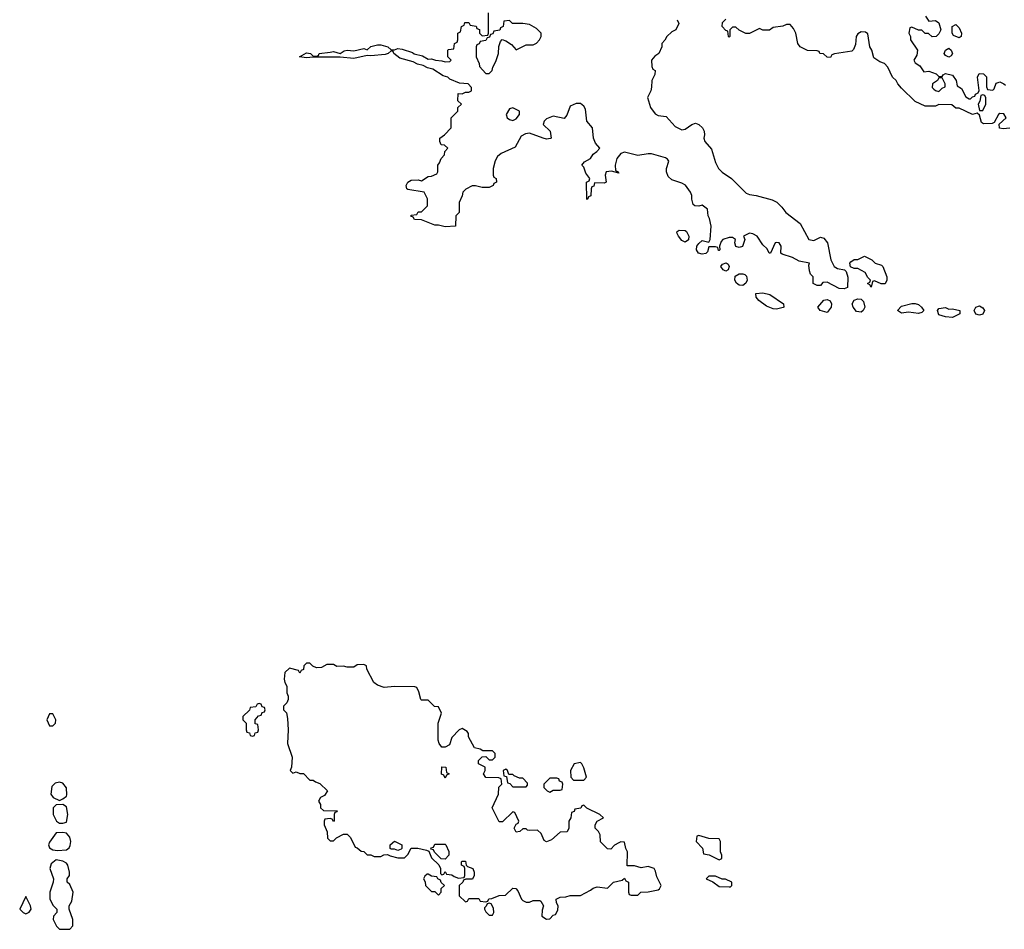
# Model space of a CAD drawing. Header units: inches. Extents: x 2668334 to 2765628, y 828034 to 955234.
# Tile 125 of 218: x 2731034 to 2736857, y 841311 to 846690. Entities that reach past the tile are written whole.
import ezdxf

# ---------------------------------------------------------------- set-up
doc = ezdxf.new("R2010")
doc.units = ezdxf.units.IN
doc.header["$MEASUREMENT"] = 0
doc.layers.add('C7834', color=7, linetype='Continuous')

msp = doc.modelspace()

# ---------------------------------------------------------------- linework, layer by layer
at = {"layer": 'C7834', "color": 4, "elevation": 12}
for points in [[(2734922, 846690), (2734931.6, 846668.4), (2734914, 846630), (2734890, 846618), (2734862, 846590), (2734850, 846568), (2734832, 846550), (2734831.3, 846530), (2734814, 846490), (2734790, 846475.3), (2734771.3, 846450), (2734772.7, 846412.7), (2734778, 846398), (2734792, 846390), (2734790, 846366), (2734772, 846330), (2734771.6, 846291.6), (2734766, 846270), (2734746.8, 846230), (2734764, 846170), (2734793.2, 846133.2), (2734810, 846124), (2734857.1, 846117.1), (2734910, 846058.8), (2734950, 846038.8), (2734970, 846042.8), (2735010, 846071), (2735030, 846078), (2735051.1, 846071.1), (2735072, 846050), (2735082, 846030), (2735084.7, 846010), (2735081, 845990), (2735086, 845970), (2735124.9, 845924.9), (2735150, 845844.7), (2735167.3, 845810), (2735188.3, 845788.3), (2735244.7, 845750), (2735330, 845664.7), (2735350, 845656), (2735390, 845650.8), (2735484, 845624), (2735510.9, 845610.9), (2735542, 845582), (2735564.7, 845550), (2735650, 845484.7), (2735702, 845390), (2735730, 845384.7), (2735770, 845404.7), (2735790, 845398), (2735811, 845370), (2735831, 845270), (2735851.1, 845231.1), (2735870, 845218), (2735911.1, 845211.1), (2735922, 845202), (2735932.7, 845167.3), (2735930, 845106), (2735910, 845098), (2735880.4, 845100.4), (2735810, 845138), (2735784.7, 845135.3), (2735770, 845118), (2735750, 845118), (2735726, 845130), (2735726, 845170), (2735710, 845186), (2735704.7, 845204.7), (2735702, 845238), (2735706, 845250), (2735643.1, 845263.1), (2735604.7, 845284.7), (2735543.7, 845303.7), (2735535.3, 845310), (2735537.2, 845350), (2735526, 845370), (2735510, 845373.2), (2735502, 845370), (2735474, 845310), (2735466, 845310), (2735455.3, 845335.3), (2735430, 845358), (2735395.3, 845410), (2735370, 845424), (2735350, 845428), (2735314, 845410), (2735322, 845390), (2735308.4, 845348.4), (2735290, 845342), (2735270, 845348), (2735264, 845370), (2735268, 845390), (2735250, 845402), (2735230, 845401.2), (2735192, 845390), (2735182, 845378), (2735172, 845350), (2735174, 845330), (2735170, 845326), (2735166, 845326), (2735162, 845342), (2735150, 845346), (2735110, 845346), (2735102, 845318), (2735092, 845308), (2735070, 845302.7), (2735049.5, 845309.5), (2735037.2, 845330), (2735039.3, 845350), (2735050, 845366), (2735070, 845384.7), (2735110, 845374), (2735118, 845390), (2735124, 845470), (2735114.6, 845514.6), (2735106, 845530), (2735102, 845570), (2735070, 845594), (2735050, 845588), (2735026, 845590), (2735018, 845598), (2735009, 845629), (2735009, 845650), (2735001.2, 845670), (2734972.1, 845712.1), (2734950, 845724), (2734890, 845744), (2734870, 845762), (2734859.5, 845790), (2734858.4, 845810), (2734872.9, 845852.9), (2734866, 845866), (2734853.4, 845873.4), (2734770, 845896.2), (2734750, 845897.6), (2734690, 845887.6), (2734610, 845906.6), (2734590, 845898), (2734564.7, 845870), (2734556, 845830), (2734558, 845798), (2734574, 845790), (2734578, 845782), (2734534.6, 845794.6), (2734502, 845790), (2734496, 845770), (2734502, 845730), (2734490, 845724), (2734434, 845726), (2734430, 845706), (2734418, 845702), (2734414, 845690), (2734411.6, 845648.4), (2734398, 845642), (2734394, 845630), (2734387.3, 845627.3), (2734386, 845730), (2734402, 845738), (2734406, 845750), (2734382.7, 845782.7), (2734370, 845818), (2734358, 845830), (2734375.3, 845850), (2734409, 845870), (2734425.2, 845894.8), (2734448, 845910), (2734466, 845930), (2734440.2, 845960.2), (2734428, 845990), (2734422, 846050), (2734389, 846090), (2734380.2, 846160.2), (2734370, 846178), (2734350, 846195.3), (2734325.4, 846194.6), (2734290, 846178), (2734270, 846126), (2734254, 846106), (2734190, 846119), (2734150, 846104), (2734136, 846090), (2734130.8, 846070), (2734170.6, 846030), (2734178, 845990), (2734173.4, 845986.6), (2734150, 845984.5), (2734129.5, 845989.5), (2734050, 846019), (2734025.4, 846014.6), (2733999.6, 846000.4), (2733963.6, 845936.4), (2733882, 845898), (2733859.6, 845880.4), (2733845.4, 845854.6), (2733834, 845810), (2733834, 845770), (2733838, 845758), (2733851.6, 845751.6), (2733854, 845730), (2733838, 845722), (2733834, 845710), (2733810, 845698), (2733770, 845698), (2733730, 845708), (2733710, 845708), (2733671.6, 845688.4), (2733654, 845670), (2733651.6, 845648.4), (2733634, 845610), (2733634, 845550), (2733614, 845530), (2733611.3, 845468.7), (2733550, 845466), (2733510, 845475.3), (2733490, 845475.3), (2733410, 845506), (2733368.4, 845508.4), (2733362, 845522), (2733347.3, 845527.3), (2733350, 845534), (2733382, 845538), (2733390, 845554), (2733410, 845554), (2733446, 845590), (2733446, 845630), (2733426, 845670), (2733330, 845686), (2733324, 845690), (2733319, 845710), (2733328.7, 845730), (2733350, 845742), (2733390, 845742.8), (2733410, 845738), (2733450, 845762), (2733470, 845764.7), (2733502, 845778), (2733506, 845790), (2733506, 845830), (2733516.4, 845843.6), (2733526, 845870), (2733546, 845890), (2733548.4, 845911.6), (2733566, 845930), (2733547.3, 845947.3), (2733526, 845950), (2733518, 845970), (2733518, 845990), (2733546, 846010), (2733586, 846050), (2733586, 846110), (2733626, 846150), (2733626, 846170), (2733646, 846190), (2733626, 846210), (2733627.3, 846252.7), (2733650, 846252), (2733670, 846262), (2733690, 846262), (2733706, 846270), (2733706, 846290), (2733686, 846310), (2733635.3, 846315.3), (2733578, 846338), (2733566, 846350), (2733538, 846358), (2733477, 846397), (2733445.1, 846405.1), (2733419.5, 846419.5), (2733387.3, 846427.3), (2733360.9, 846440.9), (2733283, 846463), (2733246, 846490), (2733242, 846502), (2733230, 846506), (2733214, 846490), (2733194.9, 846485.1), (2733110, 846476), (2733090, 846479), (2733010, 846461.2), (2732929.3, 846469.3), (2732770, 846469.4), (2732730, 846463.7), (2732688.7, 846470), (2732730, 846494.8), (2732754, 846490), (2732770, 846474), (2732790, 846474), (2732802, 846478), (2732806, 846490), (2732870, 846498.8), (2732890, 846501), (2732930, 846491), (2732953.6, 846506.4), (2732970, 846510.6), (2733010, 846506.8), (2733070, 846518.8), (2733090, 846511), (2733110, 846530.8), (2733150, 846540.5), (2733170, 846540.5), (2733212, 846530), (2733231.3, 846511.3), (2733250, 846511), (2733270, 846519.1), (2733296.7, 846516.7), (2733356.3, 846496.3), (2733367.5, 846487.5), (2733415.9, 846475.9), (2733450, 846457.3), (2733470, 846458.8), (2733494, 846450), (2733530, 846447.3), (2733550, 846441), (2733578, 846442), (2733586, 846450), (2733566, 846470), (2733566, 846510), (2733570, 846514), (2733602, 846518), (2733606, 846550), (2733622, 846558), (2733626, 846570), (2733626, 846610), (2733642, 846618), (2733646, 846650), (2733662, 846658), (2733667.3, 846672.7), (2733690, 846674), (2733698, 846658), (2733732.7, 846652.7), (2733738, 846638), (2733752.7, 846632.7), (2733754, 846610), (2733770, 846594), (2733802, 846598), (2733806, 846610), (2733806, 846730)], [(2736888.9, 846048.9), (2736850, 846044), (2736828.9, 846048.9), (2736827.3, 846072.7), (2736868, 846110), (2736854, 846134), (2736830, 846135.3), (2736822, 846130), (2736798, 846082), (2736784.7, 846075.3), (2736734.6, 846074.6), (2736722, 846082), (2736710, 846126), (2736696.4, 846136.4), (2736668.9, 846128.9), (2736590, 846166), (2736570, 846166), (2736547.3, 846187.3), (2736470, 846188), (2736450, 846178), (2736390, 846178), (2736330, 846206), (2736250, 846286), (2736228, 846310), (2736218, 846330), (2736195.3, 846350), (2736168, 846410), (2736148, 846430), (2736120.9, 846440.9), (2736085.2, 846465.2), (2736074, 846510), (2736062, 846530), (2736050, 846606), (2736036.4, 846616.4), (2736010, 846618), (2735990, 846606), (2735982, 846590), (2735976.9, 846543.1), (2735965.4, 846514.6), (2735956, 846504), (2735852.7, 846487.3), (2735838, 846482), (2735830, 846466), (2735810, 846468), (2735787.3, 846487.3), (2735766, 846490), (2735762, 846502), (2735750, 846506), (2735692.7, 846507.3), (2735649, 846529), (2735635.3, 846550), (2735624, 846610), (2735610, 846638), (2735590, 846662), (2735570, 846662), (2735547.7, 846652.3), (2735490, 846644), (2735468.4, 846628.4), (2735430, 846628), (2735410, 846638), (2735350, 846608.7), (2735328.9, 846608.9), (2735288.4, 846628.4), (2735270, 846646), (2735250, 846646), (2735234, 846630), (2735234, 846590), (2735230, 846586), (2735226, 846590), (2735222, 846622), (2735210, 846626), (2735188, 846650), (2735190, 846674), (2735210, 846694)], [(2736391.1, 846711.1), (2736410, 846682), (2736450, 846684.7), (2736470.7, 846670.7), (2736482, 846630), (2736470, 846606), (2736454, 846590), (2736430, 846588), (2736408, 846608), (2736389.1, 846609.1), (2736370, 846628), (2736350, 846628.7), (2736310, 846646), (2736298, 846642), (2736292, 846610), (2736302, 846590), (2736302, 846570), (2736344.7, 846510), (2736339.6, 846480.4), (2736322, 846450), (2736330, 846434), (2736356.9, 846416.9), (2736382, 846382), (2736410, 846384.7), (2736454, 846370), (2736470, 846354), (2736490, 846354), (2736496.4, 846363.6), (2736510, 846371.3), (2736550, 846362), (2736572, 846330), (2736578, 846298), (2736603.6, 846283.6), (2736630, 846234), (2736650, 846222), (2736658, 846222), (2736670, 846234), (2736682, 846238), (2736686, 846250), (2736702, 846258), (2736708, 846272), (2736698, 846350), (2736709, 846371), (2736734, 846370), (2736751.6, 846351.6), (2736752.7, 846292.7), (2736758, 846278), (2736790, 846274), (2736798, 846282), (2736810, 846314), (2736820.4, 846319.6), (2736830, 846322), (2736854, 846310), (2736863.6, 846303.6)]]:
    msp.add_lwpolyline(points, dxfattribs=at)
at = {"layer": 'C7834', "color": 4}
for points, elevation in [([(2733930, 846686), (2733898, 846682), (2733894, 846650), (2733878, 846642), (2733872.7, 846627.3), (2733838, 846622), (2733832.7, 846607.3), (2733818, 846602), (2733812.7, 846587.3), (2733798, 846582), (2733790, 846566), (2733758, 846562), (2733752, 846548), (2733738, 846542), (2733734, 846530), (2733734, 846470), (2733752, 846430), (2733752.7, 846412.7), (2733790, 846372), (2733810, 846372), (2733828, 846390), (2733833.2, 846410), (2733850, 846442), (2733865.2, 846490), (2733868.7, 846531.3), (2733878, 846562), (2733887.3, 846572.7), (2733910, 846564.7), (2733943, 846543), (2733970, 846512), (2734030, 846542), (2734070, 846542), (2734090, 846552), (2734108.9, 846571.1), (2734118, 846590), (2734118, 846610), (2734090, 846638), (2734050, 846662), (2734010, 846668), (2733948, 846668)], 12), ([(2736590, 846582), (2736556.4, 846596.4), (2736548, 846610), (2736548.7, 846650), (2736570, 846662), (2736590, 846642), (2736604.7, 846610), (2736602, 846590)], 12), ([(2736530, 846468.7), (2736510, 846478), (2736502, 846490), (2736509.3, 846510.7), (2736530, 846522), (2736542, 846510), (2736551.3, 846490), (2736543.6, 846476.4)], 12), ([(2736490, 846346), (2736470, 846346), (2736462, 846330), (2736432, 846310), (2736431.3, 846290), (2736439.8, 846279.8), (2736450, 846271.3), (2736470, 846266), (2736490, 846284.7), (2736507.3, 846292.7), (2736508, 846310)], 12), ([(2736730, 846246), (2736718, 846242), (2736711.6, 846208.4), (2736702, 846190), (2736710, 846154), (2736730, 846154), (2736748, 846190), (2736747.3, 846227.3), (2736742, 846242)], 12), ([(2733950, 846169.4), (2733930, 846162.7), (2733910.6, 846130), (2733917.3, 846110), (2733930, 846099.1), (2733950, 846093.4), (2733970, 846104), (2733989.3, 846130), (2733989, 846150)], 12), ([(2734970, 845375.1), (2734950, 845384.5), (2734929.4, 845410), (2734921.2, 845430), (2734922.7, 845437.3), (2734934.6, 845445.4), (2734970, 845442.8), (2734977.5, 845437.5), (2734990.5, 845410.5), (2734990, 845388.7)], 12), ([(2735210, 845202.7), (2735195.3, 845210), (2735181.2, 845230), (2735190, 845244.7), (2735212, 845252), (2735224.7, 845244.7), (2735230.8, 845230), (2735224.7, 845210)], 12), ([(2736152.7, 845127.3), (2736128.4, 845128.4), (2736090, 845146), (2736078, 845142), (2736070, 845108), (2736062, 845122), (2736048, 845130), (2736062, 845138), (2736066, 845150), (2736050, 845166), (2736034.6, 845194.6), (2735990, 845218), (2735970, 845218), (2735948.4, 845228.4), (2735944, 845250), (2735950, 845258), (2735970, 845271.3), (2735990, 845272), (2736030, 845291.3), (2736074, 845270), (2736094, 845250), (2736130, 845238), (2736138, 845230), (2736162, 845170), (2736162, 845150)], 12), ([(2735310, 845118.4), (2735290, 845120.5), (2735272.8, 845132.8), (2735263.6, 845150), (2735266, 845174), (2735290, 845186.4), (2735310, 845188.2), (2735323.4, 845183.4), (2735333.2, 845173.2), (2735335.5, 845150), (2735328.5, 845131.5)], 12), ([(2735510, 844978), (2735490, 844980.7), (2735450, 844996.9), (2735405.2, 845030), (2735389, 845050), (2735388, 845070), (2735430, 845075.5), (2735470, 845066), (2735552, 845010), (2735554, 844990), (2735550, 844989)], 12), ([(2735810, 844959.3), (2735768, 844970), (2735755.3, 844990), (2735790, 845031.3), (2735810, 845036), (2735827.1, 845027.1), (2735836, 845010), (2735834, 844990)], 12), ([(2736010, 844960.7), (2735984, 844964), (2735962.7, 844990), (2735957.2, 845010), (2735969, 845031), (2735990, 845038.8), (2736010, 845037.3), (2736024.1, 845024.1), (2736032.4, 844990), (2736022, 844970)], 12), ([(2736350, 844953.2), (2736290, 844960.9), (2736250, 844954), (2736225.2, 844970), (2736250, 844996), (2736310, 845011.3), (2736330, 845012), (2736350, 845006.8), (2736366.8, 844990), (2736381, 844970), (2736370, 844959)], 12), ([(2736530, 844978), (2736550, 844980.4), (2736594, 844970), (2736594, 844950), (2736550, 844929.6), (2736510, 844932.3), (2736470, 844944), (2736462, 844970), (2736470, 844982.8), (2736510, 844987.7)], 12), ([(2736710, 844942.9), (2736689.7, 844949.6), (2736678, 844970), (2736689.6, 844990.4), (2736710, 844998), (2736730, 844986.8), (2736739.3, 844970), (2736730, 844949.4)], 12), ([(2732750, 842886), (2732730, 842886), (2732714, 842870), (2732712.7, 842847.3), (2732698, 842842), (2732690, 842826), (2732682, 842842), (2732630, 842855.3), (2732602, 842830), (2732598, 842790), (2732602, 842770), (2732614, 842750), (2732614, 842710), (2732622, 842690), (2732622, 842670), (2732614, 842650), (2732594, 842630), (2732594, 842610), (2732611.6, 842591.6), (2732618, 842558), (2732622, 842490), (2732618, 842410), (2732644.7, 842330), (2732642, 842270), (2732634, 842250), (2732650, 842234), (2732670, 842242), (2732690, 842232), (2732712, 842232), (2732750, 842194), (2732770, 842194), (2732783.6, 842183.6), (2732810, 842174), (2732854, 842130), (2732836.9, 842103.1), (2732814, 842090), (2732802, 842070), (2732814, 842050), (2732814, 842030), (2732830, 842014), (2732911.6, 842011.6), (2732910, 842006), (2732898, 842002), (2732894, 841990), (2732894, 841950), (2732890, 841948), (2732882, 841962), (2732870, 841966), (2732838, 841962), (2732834, 841950), (2732834, 841930), (2732852.7, 841887.3), (2732854, 841850), (2732870, 841834), (2732890, 841834), (2732908.4, 841851.6), (2732950, 841874), (2732970, 841874), (2732990, 841854), (2733018, 841798), (2733030, 841794), (2733052.7, 841772.7), (2733070, 841772), (2733090, 841752), (2733110, 841752), (2733130, 841742), (2733170, 841742), (2733188.4, 841751.6), (2733210, 841754), (2733225.4, 841745.4), (2733270, 841734), (2733310, 841734), (2733330, 841754), (2733348.4, 841791.6), (2733388.4, 841791.6), (2733439.6, 841779.6), (2733454, 841774), (2733470, 841734), (2733512.7, 841692.7), (2733522, 841670), (2733522, 841642), (2733530, 841634), (2733542, 841638), (2733550, 841654), (2733558, 841638), (2733590, 841634), (2733603.6, 841623.6), (2733630, 841614), (2733662, 841618), (2733666, 841630), (2733666, 841670), (2733662, 841682), (2733646, 841690), (2733646, 841710), (2733650, 841714), (2733670, 841714), (2733674, 841690), (2733682, 841682), (2733714, 841670), (2733722, 841650), (2733722, 841630), (2733712, 841608), (2733672.7, 841607.3), (2733658, 841602), (2733654, 841590), (2733634, 841570), (2733634, 841510), (2733670, 841474), (2733682, 841478), (2733690, 841494), (2733750, 841494), (2733758, 841478), (2733790, 841474), (2733802, 841478), (2733808, 841492), (2733827.3, 841492.7), (2733870, 841512), (2733907.3, 841512.7), (2733950, 841554), (2733967.3, 841552.7), (2733979.8, 841539.8), (2734002, 841490), (2734010, 841482), (2734030, 841472), (2734050, 841472), (2734070, 841482), (2734110, 841482), (2734116.9, 841476.9), (2734132, 841450), (2734123.6, 841423.6), (2734122, 841390), (2734150, 841372), (2734170, 841374), (2734190, 841394), (2734202, 841398), (2734216.4, 841423.6), (2734218, 841450), (2734208.4, 841468.4), (2734206, 841490), (2734230, 841502), (2734263.6, 841503.6), (2734290, 841511.3), (2734350, 841512), (2734410, 841542), (2734424.7, 841555.3), (2734450, 841562), (2734510, 841554), (2734546, 841590), (2734598, 841602), (2734610, 841614), (2734618, 841598), (2734634, 841590), (2734634, 841530), (2734638, 841518), (2734650, 841514), (2734690, 841514), (2734708.4, 841531.6), (2734750, 841532), (2734810, 841544.7), (2734818, 841550), (2734828, 841570), (2734802, 841622), (2734794.6, 841654.6), (2734786, 841670), (2734750, 841682), (2734710, 841675.3), (2734670, 841686), (2734627.3, 841687.3), (2734628, 841770), (2734618, 841790), (2734610, 841826), (2734590, 841828), (2734578, 841822), (2734551.6, 841808.4), (2734530, 841786), (2734510, 841788), (2734468.9, 841828.9), (2734468, 841870), (2734458, 841890), (2734438, 841910), (2734438, 841930), (2734448.9, 841951.1), (2734486, 841970), (2734466, 841990), (2734388, 842028), (2734370, 842046), (2734358, 842042), (2734352.7, 842027.3), (2734318, 842022), (2734312.7, 842007.3), (2734298, 842002), (2734294, 841970), (2734282, 841950), (2734282, 841910), (2734272.7, 841887.3), (2734230, 841886), (2734179.8, 841840.2), (2734150, 841828), (2734136.4, 841836.4), (2734118, 841878), (2734097.2, 841897.2), (2734050, 841895.3), (2734038, 841898), (2734030, 841906), (2734010, 841906), (2733991.3, 841888.7), (2733970, 841886), (2733958, 841910), (2733970, 841934), (2733982, 841938), (2733986, 841950), (2733962, 842002), (2733950, 842006), (2733890, 841946), (2733870, 841946), (2733828, 842030), (2733866, 842110), (2733868.4, 842151.6), (2733886, 842170), (2733882, 842202), (2733867.3, 842207.3), (2733790, 842208), (2733778, 842230), (2733786, 842250), (2733786, 842270), (2733748, 842290), (2733748, 842310), (2733770, 842332), (2733790, 842334), (2733810, 842314), (2733830, 842314), (2733846, 842330), (2733846, 842350), (2733830, 842366), (2733772.7, 842367.3), (2733756.4, 842376.4), (2733724, 842384), (2733688, 842450), (2733688, 842470), (2733680.4, 842480.4), (2733650, 842498), (2733634, 842490), (2733590, 842446), (2733576.9, 842403.1), (2733550, 842388), (2733530, 842388), (2733515.3, 842410), (2733508.7, 842430), (2733508.7, 842530), (2733528, 842590), (2733510, 842626), (2733488, 842628), (2733450, 842666), (2733410, 842666), (2733406, 842670), (2733394.6, 842714.6), (2733382, 842742), (2733370, 842746), (2733250, 842748), (2733190, 842742), (2733150, 842755.3), (2733128, 842770), (2733088, 842850), (2733086, 842870), (2733070, 842878), (2733030, 842875.3), (2733010, 842862), (2732970, 842862), (2732950, 842868), (2732910, 842866), (2732890, 842878), (2732850, 842878), (2732819.6, 842860.4), (2732790, 842858), (2732767.3, 842867.3)], 16), ([(2732450, 842646), (2732438, 842642), (2732430, 842626), (2732398, 842622), (2732392.7, 842607.3), (2732354, 842570), (2732354, 842550), (2732374, 842530), (2732374, 842490), (2732378, 842478), (2732392.7, 842472.7), (2732398, 842458), (2732410, 842454), (2732422, 842458), (2732427.3, 842472.7), (2732442, 842478), (2732446, 842490), (2732442, 842522), (2732427.3, 842527.3), (2732426, 842550), (2732447.3, 842572.7), (2732462, 842578), (2732467.3, 842592.7), (2732482, 842598), (2732486, 842610), (2732482, 842622), (2732467.3, 842627.3), (2732462, 842642)], 16), ([(2731230, 842586), (2731210, 842586), (2731194, 842550), (2731210, 842514), (2731230, 842514), (2731246, 842530), (2731248, 842550)], 16), ([(2733550, 842206), (2733542, 842222), (2733528.4, 842228.4), (2733530, 842272), (2733554, 842270), (2733558, 842238), (2733574, 842230), (2733558, 842222)], 16), ([(2734350, 842298), (2734314, 842290), (2734292, 842250), (2734294, 842210), (2734310, 842194), (2734370, 842194), (2734386, 842210), (2734370, 842266), (2734358, 842290)], 16), ([(2733910, 842258), (2733894, 842250), (2733898, 842218), (2733914, 842214), (2733918, 842178), (2733932.7, 842172.7), (2733950, 842154), (2734030, 842154), (2734036.4, 842163.6), (2734036.4, 842176.4), (2734010, 842206), (2733990, 842206), (2733958, 842218), (2733950, 842226), (2733926, 842226), (2733918, 842250)], 16), ([(2731270, 842182), (2731243.6, 842176.4), (2731223.6, 842156.4), (2731218, 842110), (2731231.1, 842091.1), (2731270, 842072), (2731290, 842082), (2731310, 842098), (2731313.6, 842106.4), (2731310, 842148), (2731290, 842175.3)], 16), ([(2734210, 842206), (2734170, 842206), (2734134, 842170), (2734134, 842150), (2734154, 842130), (2734170, 842122), (2734190, 842134), (2734230, 842134), (2734242, 842138), (2734246, 842170), (2734242, 842182), (2734227.3, 842187.3), (2734222, 842202)], 16), ([(2731290, 842048.7), (2731250, 842048), (2731232, 842030), (2731231.3, 841990), (2731252, 841950), (2731270, 841938), (2731290, 841938), (2731310, 841944.7), (2731318, 841990), (2731310, 842035.3)], 16), ([(2731290, 841884), (2731250, 841882), (2731210, 841826), (2731204.7, 841810), (2731210, 841794), (2731230, 841782), (2731256.9, 841776.9), (2731310, 841781), (2731326.3, 841793.7), (2731333.3, 841806.7), (2731335.6, 841830), (2731330, 841855.3), (2731310, 841879)], 16), ([(2735050, 841866), (2735038, 841862), (2735034, 841830), (2735071.6, 841791.6), (2735078, 841758), (2735111.6, 841751.6), (2735170, 841722), (2735186, 841730), (2735186, 841750), (2735178, 841770), (2735178, 841830), (2735170, 841846), (2735110, 841848)], 16), ([(2733270, 841778), (2733250, 841786), (2733230, 841786), (2733226, 841790), (2733226, 841810), (2733251.6, 841831.6), (2733294, 841810), (2733294, 841790), (2733290, 841786)], 16), ([(2733550, 841726), (2733527.3, 841727.3), (2733487.3, 841767.3), (2733482, 841782), (2733466, 841786), (2733467.3, 841792.7), (2733482, 841798), (2733490, 841814), (2733550, 841814), (2733554, 841810), (2733571.1, 841771.1), (2733572, 841750)], 16), ([(2731250, 841722), (2731221, 841699), (2731211.3, 841670), (2731234, 841610), (2731232, 841590), (2731211.3, 841530), (2731212, 841490), (2731231.6, 841451.6), (2731254, 841430), (2731254, 841410), (2731234, 841390), (2731232, 841370), (2731252, 841330), (2731270, 841312), (2731330, 841311.3), (2731348.9, 841331.1), (2731349, 841370), (2731326, 841430), (2731326, 841450), (2731343.2, 841476.8), (2731349.4, 841530), (2731330, 841575.3), (2731315.3, 841590), (2731315.3, 841610), (2731328.7, 841630), (2731329, 841650), (2731319, 841690), (2731310, 841702), (2731290, 841714)], 16), ([(2733450, 841638), (2733443.6, 841636.4), (2733430, 841626), (2733422, 841610), (2733432, 841592), (2733434, 841570), (2733470, 841534), (2733490, 841534), (2733510, 841514), (2733526, 841530), (2733527.3, 841552.7), (2733546, 841570), (2733527.3, 841587.3), (2733522, 841602), (2733506, 841610), (2733502, 841622), (2733470, 841626)], 16), ([(2735150, 841626), (2735110, 841626), (2735094, 841610), (2735132.7, 841592.7), (2735170, 841564.7), (2735230, 841562), (2735238, 841562), (2735246, 841570), (2735246, 841590), (2735207.3, 841607.3), (2735188.4, 841608.4)], 16), ([(2731070, 841506), (2731034, 841430), (2731054, 841410), (2731070, 841402), (2731090, 841412), (2731102, 841430), (2731098, 841450)], 16), ([(2733810, 841466), (2733798, 841462), (2733792.7, 841447.3), (2733782, 841438), (2733782, 841430), (2733790, 841414), (2733810, 841394), (2733830, 841394), (2733838, 841410), (2733836.4, 841436.4), (2733822, 841462)], 16)]:
    msp.add_lwpolyline(points, close=True, dxfattribs=dict(at, elevation=elevation))

doc.saveas('drawing.dxf')
